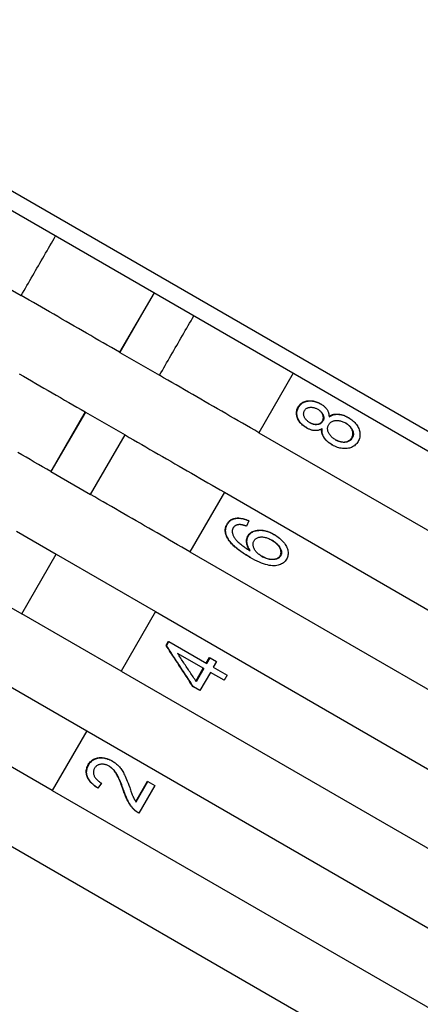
# Model space of a CAD drawing. Header units: millimetres. Extents: x 1145 to 3707, y 526 to 1459.
# Tile 6 of 19: x 1341 to 1359, y 980 to 1023. Entities that reach past the tile are written whole.
import ezdxf

# ---------------------------------------------------------------- set-up
doc = ezdxf.new("R2010")
doc.units = ezdxf.units.MM
doc.layers.add('DETAIL', color=2, linetype='Continuous')

msp = doc.modelspace()

# ---------------------------------------------------------------- linework, layer by layer
at = {"layer": 'DETAIL'}
for p, q in [((1383.083, 991.25), (1316.253, 1029.834)), ((1321.589, 1025.907), (1377.015, 993.907)), ((1320.522, 1023.059), (1341.554, 1010.916)), ((1347.344, 1011.037), (1345.844, 1008.439)), ((1347.35, 1011.034), (1345.85, 1008.436)), ((1345.85, 1008.436), (1345.844, 1008.439)), ((1345.85, 1008.436), (1347.58, 1007.437)), ((1353.408, 1007.536), (1351.908, 1004.938)), ((1354.595, 1006.199), (1354.613, 1006.188)), ((1344.344, 1005.841), (1342.844, 1003.243)), ((1344.35, 1005.837), (1342.85, 1003.239)), ((1344.35, 1005.837), (1344.344, 1005.841)), ((1344.35, 1005.837), (1346.08, 1004.839)), ((1309.156, 1005.372), (1365.448, 972.872)), ((1355.796, 1005.606), (1355.818, 1005.593)), ((1344.58, 1002.241), (1346.08, 1004.839)), ((1351.908, 1004.938), (1375.082, 991.559)), ((1353.982, 1005.154), (1353.999, 1005.143)), ((1355.095, 1004.413), (1355.116, 1004.401)), ((1342.85, 1003.239), (1342.844, 1003.243)), ((1342.85, 1003.239), (1344.58, 1002.241)), ((1350.408, 1002.34), (1348.908, 999.742)), ((1350.408, 1002.34), (1373.582, 988.961)), ((1351.476, 1001.098), (1351.373, 1000.861)), ((1351.459, 1001.108), (1351.476, 1001.098)), ((1341.35, 1000.641), (1343.08, 999.643)), ((1352.566, 1000.508), (1352.586, 1000.496)), ((1348.908, 999.742), (1372.082, 986.363)), ((1341.58, 997.045), (1343.08, 999.643)), ((1343.08, 999.643), (1347.408, 997.144)), ((1351.51, 999.515), (1351.529, 999.504)), ((1339.85, 998.043), (1341.58, 997.045)), ((1347.408, 997.144), (1345.908, 994.546)), ((1347.408, 997.144), (1370.582, 983.765)), ((1345.908, 994.546), (1341.58, 997.045)), ((1347.872, 995.66), (1347.977, 995.843)), ((1347.888, 995.651), (1347.993, 995.833)), ((1347.977, 995.843), (1347.993, 995.833)), ((1347.993, 995.833), (1349.641, 994.882)), ((1347.872, 995.66), (1347.888, 995.651)), ((1349.512, 994.658), (1348.371, 995.317)), ((1349.62, 994.894), (1349.762, 995.14)), ((1349.641, 994.882), (1349.783, 995.127)), ((1349.762, 995.14), (1349.783, 995.127)), ((1349.783, 995.127), (1350.068, 994.963)), ((1345.908, 994.546), (1369.082, 981.166)), ((1349.168, 994.111), (1349.491, 994.67)), ((1349.512, 994.658), (1349.183, 994.088)), ((1350.068, 994.963), (1349.926, 994.717)), ((1349.926, 994.717), (1350.527, 994.371)), ((1340.08, 994.447), (1344.408, 991.948)), ((1349.797, 994.494), (1349.341, 993.704)), ((1350.398, 994.147), (1349.797, 994.494)), ((1349.035, 993.88), (1349.056, 993.868)), ((1349.341, 993.704), (1349.056, 993.868)), ((1342.908, 989.35), (1338.58, 991.848)), ((1344.408, 991.948), (1342.908, 989.35)), ((1344.408, 991.948), (1367.582, 978.568)), ((1345.515, 990.635), (1345.533, 990.624)), ((1344.876, 989.459), (1344.893, 989.449)), ((1345.059, 989.66), (1344.893, 989.449)), ((1346.546, 988.868), (1347.054, 989.749)), ((1346.562, 988.845), (1347.076, 989.736)), ((1347.374, 989.564), (1346.68, 988.362)), ((1347.054, 989.749), (1347.076, 989.736)), ((1347.076, 989.736), (1347.374, 989.564)), ((1342.908, 989.35), (1366.082, 975.97))]:
    msp.add_line(p, q, dxfattribs=at)
at = {"layer": 'DETAIL', "flags": 128}
for points in [[(1341.554, 1010.916), (1341.617, 1011.024), (1341.679, 1011.132), (1341.742, 1011.241), (1341.804, 1011.349), (1341.867, 1011.457), (1341.929, 1011.565), (1341.992, 1011.674), (1342.054, 1011.782), (1342.117, 1011.89), (1342.179, 1011.998), (1342.242, 1012.107), (1342.304, 1012.215), (1342.367, 1012.323), (1342.429, 1012.431), (1342.492, 1012.54), (1342.554, 1012.648), (1342.617, 1012.756), (1342.679, 1012.864), (1342.742, 1012.973), (1342.804, 1013.081), (1342.867, 1013.189), (1342.929, 1013.297), (1342.992, 1013.406), (1343.054, 1013.514)], [(1345.844, 1008.439), (1345.664, 1008.543), (1345.483, 1008.647), (1345.303, 1008.752), (1345.123, 1008.856), (1344.943, 1008.96), (1344.763, 1009.063), (1344.583, 1009.167), (1344.403, 1009.271), (1344.224, 1009.375), (1344.044, 1009.478), (1343.865, 1009.582), (1343.686, 1009.685), (1343.507, 1009.788), (1343.329, 1009.891), (1343.15, 1009.994), (1342.972, 1010.097), (1342.794, 1010.2), (1342.616, 1010.303), (1342.438, 1010.405), (1342.261, 1010.508), (1342.084, 1010.61), (1341.907, 1010.712), (1341.73, 1010.814), (1341.554, 1010.916)], [(1347.58, 1007.437), (1347.642, 1007.545), (1347.705, 1007.653), (1347.767, 1007.762), (1347.83, 1007.87), (1347.892, 1007.978), (1347.955, 1008.086), (1348.017, 1008.195), (1348.08, 1008.303), (1348.142, 1008.411), (1348.205, 1008.519), (1348.267, 1008.628), (1348.33, 1008.736), (1348.392, 1008.844), (1348.455, 1008.952), (1348.517, 1009.061), (1348.58, 1009.169), (1348.642, 1009.277), (1348.705, 1009.385), (1348.767, 1009.494), (1348.83, 1009.602), (1348.892, 1009.71), (1348.955, 1009.818), (1349.017, 1009.927), (1349.08, 1010.035)], [(1341.472, 1007.499), (1341.65, 1007.396), (1341.829, 1007.293), (1342.007, 1007.19), (1342.186, 1007.087), (1342.365, 1006.984), (1342.544, 1006.88), (1342.724, 1006.777), (1342.903, 1006.673), (1343.083, 1006.569), (1343.263, 1006.465), (1343.443, 1006.361), (1343.623, 1006.258), (1343.803, 1006.153), (1343.983, 1006.049), (1344.164, 1005.945), (1344.344, 1005.841)], [(1351.908, 1004.938), (1351.729, 1005.041), (1351.55, 1005.145), (1351.371, 1005.248), (1351.191, 1005.352), (1351.011, 1005.456), (1350.832, 1005.56), (1350.652, 1005.663), (1350.472, 1005.767), (1350.291, 1005.871), (1350.111, 1005.976), (1349.931, 1006.08), (1349.75, 1006.184), (1349.57, 1006.288), (1349.389, 1006.392), (1349.208, 1006.497), (1349.027, 1006.601), (1348.847, 1006.706), (1348.666, 1006.81), (1348.485, 1006.914), (1348.304, 1007.019), (1348.123, 1007.123), (1347.942, 1007.228), (1347.761, 1007.332), (1347.58, 1007.437)], [(1353.626, 1006.054), (1353.65, 1006.092), (1353.676, 1006.128), (1353.703, 1006.16), (1353.733, 1006.19), (1353.765, 1006.217), (1353.799, 1006.241), (1353.834, 1006.263), (1353.872, 1006.281), (1353.911, 1006.297), (1353.953, 1006.309), (1353.996, 1006.319), (1354.041, 1006.326), (1354.087, 1006.33), (1354.133, 1006.332), (1354.18, 1006.33), (1354.226, 1006.326), (1354.272, 1006.32), (1354.318, 1006.31), (1354.364, 1006.299), (1354.411, 1006.284), (1354.457, 1006.267), (1354.503, 1006.247), (1354.549, 1006.224), (1354.595, 1006.199)], [(1353.641, 1006.045), (1353.665, 1006.083), (1353.691, 1006.119), (1353.719, 1006.151), (1353.749, 1006.181), (1353.781, 1006.208), (1353.814, 1006.232), (1353.85, 1006.254), (1353.888, 1006.272), (1353.927, 1006.287), (1353.969, 1006.3), (1354.012, 1006.31), (1354.057, 1006.317), (1354.104, 1006.321), (1354.15, 1006.322), (1354.196, 1006.321), (1354.242, 1006.317), (1354.289, 1006.31), (1354.335, 1006.301), (1354.381, 1006.289), (1354.428, 1006.274), (1354.474, 1006.257), (1354.52, 1006.237), (1354.567, 1006.214), (1354.613, 1006.188)], [(1354.613, 1006.188), (1354.642, 1006.171), (1354.67, 1006.153), (1354.696, 1006.135), (1354.722, 1006.116), (1354.746, 1006.096), (1354.769, 1006.076), (1354.791, 1006.056), (1354.812, 1006.035), (1354.831, 1006.013), (1354.849, 1005.991), (1354.867, 1005.968), (1354.883, 1005.944), (1354.897, 1005.92), (1354.911, 1005.896), (1354.923, 1005.871), (1354.933, 1005.846), (1354.943, 1005.82), (1354.951, 1005.794), (1354.957, 1005.767), (1354.962, 1005.74), (1354.966, 1005.712), (1354.968, 1005.684), (1354.97, 1005.656), (1354.969, 1005.626)], [(1353.982, 1005.154), (1353.937, 1005.181), (1353.894, 1005.209), (1353.854, 1005.239), (1353.816, 1005.271), (1353.78, 1005.303), (1353.747, 1005.337), (1353.716, 1005.372), (1353.688, 1005.408), (1353.661, 1005.445), (1353.638, 1005.484), (1353.616, 1005.524), (1353.597, 1005.566), (1353.581, 1005.608), (1353.568, 1005.649), (1353.559, 1005.691), (1353.552, 1005.732), (1353.55, 1005.773), (1353.55, 1005.814), (1353.555, 1005.854), (1353.562, 1005.895), (1353.573, 1005.935), (1353.587, 1005.975), (1353.605, 1006.014), (1353.626, 1006.054)], [(1353.999, 1005.143), (1353.954, 1005.171), (1353.911, 1005.199), (1353.871, 1005.229), (1353.833, 1005.261), (1353.797, 1005.293), (1353.764, 1005.327), (1353.733, 1005.362), (1353.704, 1005.398), (1353.678, 1005.436), (1353.654, 1005.475), (1353.632, 1005.515), (1353.613, 1005.556), (1353.597, 1005.598), (1353.584, 1005.64), (1353.574, 1005.682), (1353.568, 1005.723), (1353.566, 1005.764), (1353.566, 1005.805), (1353.57, 1005.845), (1353.578, 1005.886), (1353.588, 1005.926), (1353.603, 1005.966), (1353.62, 1006.005), (1353.641, 1006.045)], [(1354.12, 1005.38), (1354.094, 1005.396), (1354.07, 1005.412), (1354.046, 1005.429), (1354.024, 1005.448), (1354.004, 1005.467), (1353.984, 1005.486), (1353.966, 1005.507), (1353.949, 1005.528), (1353.933, 1005.55), (1353.919, 1005.573), (1353.906, 1005.597), (1353.894, 1005.621), (1353.884, 1005.646), (1353.875, 1005.671), (1353.869, 1005.695), (1353.865, 1005.719), (1353.863, 1005.743), (1353.862, 1005.766), (1353.864, 1005.789), (1353.867, 1005.812), (1353.873, 1005.834), (1353.88, 1005.856), (1353.89, 1005.878), (1353.901, 1005.9)], [(1353.901, 1005.9), (1353.914, 1005.92), (1353.928, 1005.939), (1353.944, 1005.956), (1353.96, 1005.972), (1353.978, 1005.986), (1353.998, 1005.999), (1354.018, 1006.01), (1354.04, 1006.02), (1354.063, 1006.028), (1354.088, 1006.034), (1354.114, 1006.039), (1354.141, 1006.043), (1354.169, 1006.044), (1354.197, 1006.045), (1354.224, 1006.043), (1354.252, 1006.041), (1354.28, 1006.036), (1354.309, 1006.03), (1354.337, 1006.022), (1354.365, 1006.013), (1354.393, 1006.002), (1354.422, 1005.99), (1354.45, 1005.975), (1354.479, 1005.96)], [(1354.683, 1005.451), (1354.694, 1005.473), (1354.704, 1005.495), (1354.711, 1005.517), (1354.717, 1005.539), (1354.721, 1005.561), (1354.723, 1005.584), (1354.723, 1005.607), (1354.721, 1005.63), (1354.717, 1005.653), (1354.711, 1005.677), (1354.703, 1005.701), (1354.694, 1005.725), (1354.682, 1005.748), (1354.67, 1005.772), (1354.656, 1005.794), (1354.64, 1005.816), (1354.624, 1005.837), (1354.606, 1005.857), (1354.586, 1005.877), (1354.566, 1005.896), (1354.544, 1005.914), (1354.52, 1005.932), (1354.496, 1005.949), (1354.47, 1005.965)], [(1354.479, 1005.96), (1354.505, 1005.944), (1354.531, 1005.927), (1354.555, 1005.909), (1354.578, 1005.891), (1354.599, 1005.871), (1354.619, 1005.852), (1354.638, 1005.831), (1354.655, 1005.81), (1354.671, 1005.788), (1354.686, 1005.765), (1354.699, 1005.742), (1354.71, 1005.718), (1354.721, 1005.693), (1354.729, 1005.669), (1354.735, 1005.645), (1354.739, 1005.622), (1354.741, 1005.598), (1354.742, 1005.575), (1354.74, 1005.552), (1354.736, 1005.529), (1354.73, 1005.507), (1354.723, 1005.484), (1354.713, 1005.462), (1354.702, 1005.44)], [(1354.969, 1005.626), (1354.998, 1005.646), (1355.028, 1005.664), (1355.058, 1005.679), (1355.089, 1005.693), (1355.121, 1005.706), (1355.153, 1005.716), (1355.186, 1005.724), (1355.22, 1005.731), (1355.254, 1005.736), (1355.289, 1005.739), (1355.325, 1005.74), (1355.362, 1005.739), (1355.399, 1005.736), (1355.436, 1005.732), (1355.473, 1005.726), (1355.511, 1005.718), (1355.548, 1005.709), (1355.586, 1005.698), (1355.624, 1005.685), (1355.663, 1005.67), (1355.701, 1005.653), (1355.74, 1005.635), (1355.779, 1005.615), (1355.818, 1005.593)], [(1354.97, 1005.651), (1354.998, 1005.669), (1355.027, 1005.685), (1355.057, 1005.699), (1355.088, 1005.712), (1355.119, 1005.723), (1355.15, 1005.732), (1355.183, 1005.739), (1355.216, 1005.745), (1355.249, 1005.749), (1355.284, 1005.751), (1355.319, 1005.751), (1355.354, 1005.75), (1355.39, 1005.747), (1355.426, 1005.742), (1355.462, 1005.736), (1355.499, 1005.728), (1355.535, 1005.719), (1355.572, 1005.707), (1355.609, 1005.695), (1355.646, 1005.68), (1355.683, 1005.664), (1355.721, 1005.646), (1355.758, 1005.627), (1355.796, 1005.606)], [(1354.112, 1005.385), (1354.142, 1005.369), (1354.171, 1005.355), (1354.2, 1005.342), (1354.228, 1005.331), (1354.257, 1005.322), (1354.285, 1005.314), (1354.313, 1005.308), (1354.341, 1005.304), (1354.368, 1005.301), (1354.395, 1005.3), (1354.422, 1005.301), (1354.449, 1005.303), (1354.475, 1005.306), (1354.499, 1005.312), (1354.523, 1005.319), (1354.545, 1005.327), (1354.566, 1005.337), (1354.586, 1005.349), (1354.605, 1005.362), (1354.623, 1005.377), (1354.64, 1005.393), (1354.655, 1005.411), (1354.669, 1005.43), (1354.683, 1005.451)], [(1354.702, 1005.44), (1354.688, 1005.419), (1354.674, 1005.399), (1354.658, 1005.381), (1354.641, 1005.365), (1354.623, 1005.35), (1354.604, 1005.337), (1354.583, 1005.325), (1354.562, 1005.315), (1354.539, 1005.307), (1354.515, 1005.3), (1354.49, 1005.295), (1354.463, 1005.292), (1354.436, 1005.29), (1354.409, 1005.29), (1354.381, 1005.291), (1354.353, 1005.294), (1354.325, 1005.299), (1354.296, 1005.306), (1354.268, 1005.314), (1354.239, 1005.324), (1354.21, 1005.335), (1354.18, 1005.348), (1354.15, 1005.363), (1354.12, 1005.38)], [(1355.251, 1004.629), (1355.216, 1004.651), (1355.182, 1004.673), (1355.15, 1004.696), (1355.121, 1004.72), (1355.093, 1004.745), (1355.066, 1004.77), (1355.042, 1004.797), (1355.019, 1004.824), (1354.999, 1004.852), (1354.98, 1004.881), (1354.963, 1004.911), (1354.948, 1004.942), (1354.935, 1004.973), (1354.924, 1005.003), (1354.916, 1005.033), (1354.91, 1005.063), (1354.907, 1005.092), (1354.907, 1005.121), (1354.908, 1005.15), (1354.912, 1005.178), (1354.919, 1005.206), (1354.928, 1005.233), (1354.94, 1005.26), (1354.954, 1005.287)], [(1354.954, 1005.287), (1354.97, 1005.313), (1354.988, 1005.336), (1355.007, 1005.358), (1355.028, 1005.378), (1355.051, 1005.396), (1355.075, 1005.413), (1355.101, 1005.427), (1355.129, 1005.439), (1355.158, 1005.45), (1355.189, 1005.458), (1355.221, 1005.465), (1355.255, 1005.469), (1355.29, 1005.472), (1355.325, 1005.472), (1355.36, 1005.471), (1355.396, 1005.467), (1355.432, 1005.461), (1355.468, 1005.453), (1355.504, 1005.443), (1355.541, 1005.431), (1355.577, 1005.417), (1355.614, 1005.4), (1355.651, 1005.382), (1355.689, 1005.361)], [(1355.958, 1004.715), (1355.973, 1004.742), (1355.984, 1004.769), (1355.994, 1004.796), (1356.001, 1004.824), (1356.006, 1004.852), (1356.008, 1004.881), (1356.008, 1004.909), (1356.005, 1004.938), (1356, 1004.968), (1355.993, 1004.997), (1355.983, 1005.027), (1355.971, 1005.058), (1355.957, 1005.088), (1355.941, 1005.117), (1355.923, 1005.146), (1355.903, 1005.174), (1355.881, 1005.201), (1355.858, 1005.227), (1355.832, 1005.252), (1355.805, 1005.277), (1355.776, 1005.301), (1355.745, 1005.324), (1355.713, 1005.346), (1355.678, 1005.368)], [(1355.689, 1005.361), (1355.725, 1005.34), (1355.758, 1005.318), (1355.79, 1005.294), (1355.82, 1005.27), (1355.848, 1005.246), (1355.874, 1005.22), (1355.899, 1005.194), (1355.921, 1005.166), (1355.941, 1005.138), (1355.96, 1005.109), (1355.977, 1005.08), (1355.992, 1005.049), (1356.004, 1005.019), (1356.015, 1004.988), (1356.022, 1004.958), (1356.028, 1004.928), (1356.03, 1004.899), (1356.031, 1004.87), (1356.029, 1004.841), (1356.024, 1004.812), (1356.017, 1004.784), (1356.008, 1004.756), (1355.996, 1004.729), (1355.981, 1004.701)], [(1355.818, 1005.593), (1355.87, 1005.561), (1355.92, 1005.528), (1355.967, 1005.493), (1356.011, 1005.457), (1356.052, 1005.419), (1356.091, 1005.38), (1356.127, 1005.34), (1356.16, 1005.298), (1356.19, 1005.254), (1356.218, 1005.209), (1356.243, 1005.163), (1356.265, 1005.115), (1356.283, 1005.066), (1356.298, 1005.018), (1356.309, 1004.97), (1356.316, 1004.923), (1356.319, 1004.876), (1356.319, 1004.829), (1356.314, 1004.783), (1356.306, 1004.737), (1356.294, 1004.691), (1356.277, 1004.645), (1356.258, 1004.6), (1356.234, 1004.556)], [(1346.08, 1004.839), (1346.261, 1004.734), (1346.442, 1004.63), (1346.623, 1004.525), (1346.804, 1004.421), (1346.985, 1004.316), (1347.166, 1004.212), (1347.347, 1004.108), (1347.527, 1004.003), (1347.708, 1003.899), (1347.889, 1003.794), (1348.07, 1003.69), (1348.25, 1003.586), (1348.431, 1003.482), (1348.611, 1003.377), (1348.791, 1003.273), (1348.972, 1003.169), (1349.152, 1003.065), (1349.332, 1002.961), (1349.511, 1002.858), (1349.691, 1002.754), (1349.871, 1002.65), (1350.05, 1002.547), (1350.229, 1002.443), (1350.408, 1002.34)], [(1354.675, 1005.117), (1354.65, 1005.102), (1354.624, 1005.088), (1354.598, 1005.075), (1354.572, 1005.064), (1354.546, 1005.055), (1354.519, 1005.047), (1354.492, 1005.04), (1354.465, 1005.035), (1354.437, 1005.031), (1354.409, 1005.029), (1354.381, 1005.028), (1354.353, 1005.029), (1354.324, 1005.031), (1354.296, 1005.035), (1354.267, 1005.039), (1354.238, 1005.046), (1354.209, 1005.053), (1354.179, 1005.062), (1354.15, 1005.072), (1354.12, 1005.084), (1354.09, 1005.097), (1354.06, 1005.111), (1354.03, 1005.126), (1353.999, 1005.143)], [(1355.095, 1004.413), (1355.056, 1004.436), (1355.019, 1004.46), (1354.984, 1004.484), (1354.95, 1004.509), (1354.918, 1004.535), (1354.888, 1004.561), (1354.859, 1004.588), (1354.832, 1004.615), (1354.807, 1004.643), (1354.784, 1004.671), (1354.762, 1004.7), (1354.742, 1004.73), (1354.724, 1004.76), (1354.707, 1004.79), (1354.693, 1004.82), (1354.681, 1004.851), (1354.67, 1004.882), (1354.662, 1004.913), (1354.655, 1004.944), (1354.651, 1004.976), (1354.648, 1005.007), (1354.647, 1005.039), (1354.649, 1005.071), (1354.652, 1005.103)], [(1355.116, 1004.401), (1355.076, 1004.425), (1355.038, 1004.449), (1355.001, 1004.475), (1354.967, 1004.501), (1354.934, 1004.527), (1354.903, 1004.554), (1354.873, 1004.582), (1354.846, 1004.61), (1354.82, 1004.639), (1354.797, 1004.669), (1354.775, 1004.699), (1354.755, 1004.73), (1354.736, 1004.761), (1354.72, 1004.792), (1354.706, 1004.824), (1354.695, 1004.856), (1354.685, 1004.888), (1354.677, 1004.92), (1354.672, 1004.952), (1354.668, 1004.985), (1354.667, 1005.018), (1354.668, 1005.051), (1354.67, 1005.084), (1354.675, 1005.117)], [(1356.234, 1004.556), (1356.207, 1004.512), (1356.177, 1004.472), (1356.146, 1004.435), (1356.112, 1004.402), (1356.076, 1004.371), (1356.038, 1004.344), (1355.998, 1004.32), (1355.955, 1004.299), (1355.911, 1004.282), (1355.864, 1004.267), (1355.814, 1004.256), (1355.763, 1004.248), (1355.71, 1004.243), (1355.657, 1004.242), (1355.604, 1004.243), (1355.551, 1004.248), (1355.497, 1004.256), (1355.443, 1004.267), (1355.39, 1004.281), (1355.335, 1004.299), (1355.281, 1004.32), (1355.226, 1004.343), (1355.171, 1004.371), (1355.116, 1004.401)], [(1355.24, 1004.636), (1355.273, 1004.618), (1355.307, 1004.602), (1355.341, 1004.588), (1355.375, 1004.574), (1355.41, 1004.563), (1355.446, 1004.553), (1355.482, 1004.544), (1355.519, 1004.537), (1355.555, 1004.532), (1355.59, 1004.53), (1355.625, 1004.53), (1355.658, 1004.532), (1355.691, 1004.536), (1355.723, 1004.543), (1355.753, 1004.553), (1355.783, 1004.564), (1355.812, 1004.578), (1355.838, 1004.593), (1355.863, 1004.609), (1355.886, 1004.627), (1355.907, 1004.647), (1355.926, 1004.668), (1355.943, 1004.691), (1355.958, 1004.715)], [(1355.981, 1004.701), (1355.966, 1004.677), (1355.948, 1004.654), (1355.929, 1004.633), (1355.908, 1004.613), (1355.884, 1004.595), (1355.859, 1004.578), (1355.832, 1004.563), (1355.803, 1004.55), (1355.772, 1004.538), (1355.741, 1004.529), (1355.709, 1004.522), (1355.676, 1004.518), (1355.641, 1004.516), (1355.606, 1004.517), (1355.57, 1004.52), (1355.533, 1004.526), (1355.496, 1004.533), (1355.46, 1004.542), (1355.423, 1004.553), (1355.388, 1004.565), (1355.353, 1004.579), (1355.318, 1004.594), (1355.284, 1004.611), (1355.251, 1004.629)], [(1342.844, 1003.243), (1342.664, 1003.347), (1342.483, 1003.451), (1342.303, 1003.555), (1342.123, 1003.659), (1341.943, 1003.763), (1341.763, 1003.867), (1341.583, 1003.971), (1341.403, 1004.075)], [(1348.908, 999.742), (1348.729, 999.845), (1348.55, 999.949), (1348.371, 1000.052), (1348.191, 1000.156), (1348.011, 1000.26), (1347.832, 1000.363), (1347.652, 1000.467), (1347.472, 1000.571), (1347.291, 1000.675), (1347.111, 1000.779), (1346.931, 1000.884), (1346.75, 1000.988), (1346.57, 1001.092), (1346.389, 1001.196), (1346.208, 1001.301), (1346.027, 1001.405), (1345.847, 1001.509), (1345.666, 1001.614), (1345.485, 1001.718), (1345.304, 1001.823), (1345.123, 1001.927), (1344.942, 1002.032), (1344.761, 1002.136), (1344.58, 1002.241)], [(1350.524, 1000.958), (1350.546, 1000.992), (1350.569, 1001.024), (1350.594, 1001.054), (1350.621, 1001.081), (1350.649, 1001.106), (1350.679, 1001.128), (1350.711, 1001.148), (1350.745, 1001.166), (1350.78, 1001.181), (1350.817, 1001.193), (1350.856, 1001.204), (1350.897, 1001.212), (1350.939, 1001.217), (1350.981, 1001.22), (1351.025, 1001.22), (1351.07, 1001.218), (1351.115, 1001.213), (1351.162, 1001.205), (1351.209, 1001.195), (1351.257, 1001.183), (1351.306, 1001.168), (1351.356, 1001.15), (1351.407, 1001.13), (1351.459, 1001.108)], [(1350.54, 1000.949), (1350.561, 1000.984), (1350.584, 1001.016), (1350.609, 1001.045), (1350.636, 1001.072), (1350.664, 1001.097), (1350.695, 1001.119), (1350.726, 1001.139), (1350.76, 1001.157), (1350.796, 1001.172), (1350.833, 1001.184), (1350.872, 1001.195), (1350.912, 1001.202), (1350.955, 1001.208), (1350.997, 1001.211), (1351.041, 1001.211), (1351.086, 1001.208), (1351.132, 1001.203), (1351.178, 1001.196), (1351.226, 1001.186), (1351.274, 1001.173), (1351.323, 1001.158), (1351.373, 1001.141), (1351.424, 1001.12), (1351.476, 1001.098)], [(1350.551, 1000.33), (1350.536, 1000.358), (1350.521, 1000.386), (1350.508, 1000.414), (1350.497, 1000.441), (1350.486, 1000.469), (1350.477, 1000.496), (1350.469, 1000.523), (1350.462, 1000.55), (1350.457, 1000.577), (1350.452, 1000.604), (1350.449, 1000.63), (1350.448, 1000.656), (1350.447, 1000.682), (1350.448, 1000.708), (1350.45, 1000.734), (1350.453, 1000.76), (1350.458, 1000.785), (1350.463, 1000.81), (1350.47, 1000.835), (1350.479, 1000.86), (1350.488, 1000.885), (1350.499, 1000.909), (1350.511, 1000.934), (1350.524, 1000.958)], [(1350.567, 1000.321), (1350.552, 1000.349), (1350.537, 1000.377), (1350.524, 1000.405), (1350.513, 1000.432), (1350.502, 1000.46), (1350.493, 1000.487), (1350.485, 1000.514), (1350.478, 1000.541), (1350.472, 1000.568), (1350.468, 1000.595), (1350.465, 1000.621), (1350.463, 1000.647), (1350.463, 1000.674), (1350.463, 1000.699), (1350.465, 1000.725), (1350.468, 1000.751), (1350.473, 1000.776), (1350.479, 1000.801), (1350.486, 1000.826), (1350.494, 1000.851), (1350.503, 1000.876), (1350.514, 1000.901), (1350.526, 1000.925), (1350.54, 1000.949)], [(1350.789, 1000.786), (1350.784, 1000.777), (1350.78, 1000.768), (1350.776, 1000.759), (1350.772, 1000.75), (1350.768, 1000.741), (1350.765, 1000.731), (1350.762, 1000.722), (1350.759, 1000.712), (1350.757, 1000.703), (1350.755, 1000.693), (1350.753, 1000.683), (1350.752, 1000.673), (1350.751, 1000.663), (1350.751, 1000.653), (1350.75, 1000.643), (1350.751, 1000.633), (1350.751, 1000.622), (1350.752, 1000.612), (1350.753, 1000.602), (1350.754, 1000.591), (1350.756, 1000.58), (1350.758, 1000.57), (1350.761, 1000.559), (1350.764, 1000.548)], [(1350.764, 1000.548), (1350.772, 1000.52), (1350.783, 1000.492), (1350.795, 1000.463), (1350.809, 1000.435), (1350.824, 1000.406), (1350.842, 1000.377), (1350.861, 1000.348), (1350.882, 1000.319), (1350.905, 1000.289), (1350.929, 1000.259), (1350.955, 1000.229), (1350.983, 1000.199), (1351.014, 1000.169), (1351.047, 1000.138), (1351.083, 1000.106), (1351.122, 1000.074), (1351.164, 1000.041), (1351.208, 1000.007), (1351.256, 999.973), (1351.306, 999.939), (1351.36, 999.904), (1351.416, 999.868), (1351.475, 999.832), (1351.537, 999.795)], [(1351.053, 1000.932), (1351.038, 1000.931), (1351.023, 1000.929), (1351.008, 1000.927), (1350.994, 1000.925), (1350.98, 1000.922), (1350.967, 1000.918), (1350.953, 1000.914), (1350.941, 1000.91), (1350.928, 1000.906), (1350.916, 1000.901), (1350.905, 1000.895), (1350.894, 1000.889), (1350.883, 1000.883), (1350.872, 1000.876), (1350.862, 1000.869), (1350.853, 1000.862), (1350.844, 1000.854), (1350.835, 1000.845), (1350.826, 1000.836), (1350.818, 1000.827), (1350.81, 1000.818), (1350.803, 1000.808), (1350.796, 1000.797), (1350.789, 1000.786)], [(1351.373, 1000.861), (1351.357, 1000.867), (1351.34, 1000.873), (1351.324, 1000.879), (1351.308, 1000.885), (1351.293, 1000.89), (1351.277, 1000.895), (1351.263, 1000.899), (1351.248, 1000.903), (1351.234, 1000.907), (1351.219, 1000.911), (1351.206, 1000.914), (1351.192, 1000.918), (1351.179, 1000.92), (1351.166, 1000.923), (1351.154, 1000.925), (1351.141, 1000.927), (1351.129, 1000.929), (1351.117, 1000.93), (1351.106, 1000.931), (1351.095, 1000.932), (1351.084, 1000.933), (1351.073, 1000.933), (1351.063, 1000.933), (1351.053, 1000.932)], [(1351.434, 1000.443), (1351.457, 1000.479), (1351.483, 1000.512), (1351.511, 1000.542), (1351.542, 1000.57), (1351.575, 1000.595), (1351.611, 1000.617), (1351.65, 1000.636), (1351.692, 1000.653), (1351.736, 1000.667), (1351.782, 1000.678), (1351.832, 1000.686), (1351.884, 1000.692), (1351.937, 1000.694), (1351.992, 1000.694), (1352.046, 1000.69), (1352.102, 1000.683), (1352.158, 1000.672), (1352.214, 1000.658), (1352.271, 1000.642), (1352.329, 1000.621), (1352.387, 1000.598), (1352.446, 1000.571), (1352.506, 1000.541), (1352.566, 1000.508)], [(1351.452, 1000.433), (1351.475, 1000.469), (1351.501, 1000.502), (1351.529, 1000.532), (1351.56, 1000.56), (1351.593, 1000.584), (1351.63, 1000.607), (1351.668, 1000.626), (1351.71, 1000.642), (1351.754, 1000.656), (1351.801, 1000.667), (1351.85, 1000.675), (1351.903, 1000.681), (1351.956, 1000.684), (1352.011, 1000.683), (1352.066, 1000.679), (1352.121, 1000.671), (1352.177, 1000.661), (1352.234, 1000.647), (1352.291, 1000.63), (1352.349, 1000.61), (1352.408, 1000.586), (1352.467, 1000.559), (1352.526, 1000.529), (1352.586, 1000.496)], [(1351.51, 999.515), (1351.449, 999.55), (1351.391, 999.586), (1351.334, 999.621), (1351.279, 999.655), (1351.226, 999.69), (1351.175, 999.725), (1351.125, 999.76), (1351.077, 999.794), (1351.031, 999.828), (1350.986, 999.863), (1350.944, 999.897), (1350.903, 999.931), (1350.864, 999.965), (1350.826, 999.998), (1350.791, 1000.032), (1350.757, 1000.066), (1350.725, 1000.099), (1350.695, 1000.132), (1350.667, 1000.166), (1350.64, 1000.199), (1350.615, 1000.232), (1350.592, 1000.265), (1350.571, 1000.297), (1350.551, 1000.33)], [(1351.529, 999.504), (1351.469, 999.539), (1351.41, 999.574), (1351.353, 999.61), (1351.298, 999.645), (1351.245, 999.679), (1351.193, 999.714), (1351.143, 999.749), (1351.095, 999.784), (1351.049, 999.818), (1351.004, 999.852), (1350.961, 999.887), (1350.92, 999.921), (1350.881, 999.955), (1350.844, 999.989), (1350.808, 1000.022), (1350.774, 1000.056), (1350.742, 1000.089), (1350.712, 1000.123), (1350.683, 1000.156), (1350.656, 1000.189), (1350.631, 1000.222), (1350.608, 1000.255), (1350.587, 1000.288), (1350.567, 1000.321)], [(1351.518, 999.806), (1351.498, 999.836), (1351.479, 999.866), (1351.462, 999.896), (1351.447, 999.925), (1351.433, 999.954), (1351.42, 999.983), (1351.409, 1000.012), (1351.4, 1000.04), (1351.392, 1000.068), (1351.385, 1000.096), (1351.38, 1000.124), (1351.377, 1000.152), (1351.375, 1000.179), (1351.374, 1000.205), (1351.375, 1000.232), (1351.376, 1000.257), (1351.379, 1000.282), (1351.383, 1000.307), (1351.389, 1000.331), (1351.396, 1000.354), (1351.403, 1000.377), (1351.413, 1000.4), (1351.423, 1000.422), (1351.434, 1000.443)], [(1351.537, 999.795), (1351.517, 999.825), (1351.498, 999.855), (1351.481, 999.884), (1351.465, 999.914), (1351.451, 999.943), (1351.439, 999.972), (1351.428, 1000.001), (1351.418, 1000.029), (1351.41, 1000.057), (1351.404, 1000.085), (1351.399, 1000.113), (1351.395, 1000.141), (1351.393, 1000.168), (1351.393, 1000.195), (1351.393, 1000.221), (1351.395, 1000.247), (1351.397, 1000.272), (1351.402, 1000.296), (1351.407, 1000.32), (1351.414, 1000.344), (1351.421, 1000.367), (1351.431, 1000.389), (1351.441, 1000.411), (1351.452, 1000.433)], [(1352.043, 999.55), (1352.003, 999.574), (1351.965, 999.599), (1351.93, 999.624), (1351.897, 999.65), (1351.865, 999.677), (1351.836, 999.705), (1351.809, 999.733), (1351.784, 999.762), (1351.762, 999.792), (1351.741, 999.822), (1351.723, 999.853), (1351.706, 999.885), (1351.692, 999.917), (1351.681, 999.948), (1351.672, 999.979), (1351.665, 1000.009), (1351.661, 1000.038), (1351.66, 1000.067), (1351.661, 1000.096), (1351.664, 1000.124), (1351.67, 1000.151), (1351.679, 1000.178), (1351.689, 1000.204), (1351.703, 1000.23)], [(1351.703, 1000.23), (1351.718, 1000.254), (1351.736, 1000.277), (1351.755, 1000.297), (1351.775, 1000.316), (1351.797, 1000.333), (1351.821, 1000.347), (1351.847, 1000.36), (1351.874, 1000.371), (1351.903, 1000.38), (1351.934, 1000.387), (1351.967, 1000.392), (1352.001, 1000.395), (1352.036, 1000.396), (1352.072, 1000.394), (1352.109, 1000.391), (1352.146, 1000.385), (1352.185, 1000.376), (1352.224, 1000.366), (1352.263, 1000.353), (1352.304, 1000.338), (1352.345, 1000.321), (1352.387, 1000.301), (1352.43, 1000.279), (1352.473, 1000.255)], [(1352.84, 999.584), (1352.852, 999.608), (1352.862, 999.632), (1352.87, 999.658), (1352.874, 999.684), (1352.877, 999.71), (1352.877, 999.737), (1352.874, 999.765), (1352.869, 999.794), (1352.862, 999.823), (1352.852, 999.853), (1352.84, 999.884), (1352.825, 999.915), (1352.807, 999.947), (1352.788, 999.978), (1352.766, 1000.008), (1352.741, 1000.038), (1352.715, 1000.068), (1352.686, 1000.097), (1352.654, 1000.125), (1352.621, 1000.154), (1352.585, 1000.181), (1352.546, 1000.208), (1352.506, 1000.235), (1352.463, 1000.261)], [(1352.473, 1000.255), (1352.517, 1000.229), (1352.559, 1000.202), (1352.598, 1000.175), (1352.635, 1000.147), (1352.67, 1000.118), (1352.702, 1000.09), (1352.732, 1000.06), (1352.759, 1000.03), (1352.784, 1000), (1352.807, 999.969), (1352.827, 999.938), (1352.845, 999.906), (1352.86, 999.874), (1352.873, 999.843), (1352.883, 999.813), (1352.891, 999.783), (1352.897, 999.754), (1352.899, 999.726), (1352.899, 999.698), (1352.897, 999.672), (1352.892, 999.645), (1352.885, 999.62), (1352.875, 999.595), (1352.863, 999.571)], [(1352.586, 1000.496), (1352.644, 1000.461), (1352.7, 1000.424), (1352.753, 1000.386), (1352.804, 1000.345), (1352.853, 1000.304), (1352.899, 1000.26), (1352.943, 1000.215), (1352.984, 1000.167), (1353.022, 1000.119), (1353.057, 1000.072), (1353.087, 1000.024), (1353.113, 999.976), (1353.135, 999.928), (1353.154, 999.88), (1353.168, 999.832), (1353.179, 999.785), (1353.185, 999.737), (1353.188, 999.691), (1353.186, 999.645), (1353.18, 999.6), (1353.171, 999.556), (1353.157, 999.513), (1353.139, 999.471), (1353.118, 999.429)], [(1353.118, 999.429), (1353.089, 999.384), (1353.058, 999.343), (1353.023, 999.306), (1352.985, 999.272), (1352.944, 999.243), (1352.9, 999.216), (1352.853, 999.194), (1352.803, 999.175), (1352.75, 999.16), (1352.693, 999.149), (1352.634, 999.141), (1352.571, 999.137), (1352.505, 999.138), (1352.435, 999.144), (1352.362, 999.155), (1352.284, 999.172), (1352.203, 999.195), (1352.118, 999.223), (1352.029, 999.256), (1351.937, 999.294), (1351.841, 999.339), (1351.741, 999.388), (1351.637, 999.443), (1351.529, 999.504)], [(1352.032, 999.557), (1352.072, 999.535), (1352.112, 999.515), (1352.153, 999.497), (1352.194, 999.481), (1352.236, 999.467), (1352.278, 999.454), (1352.32, 999.443), (1352.363, 999.433), (1352.405, 999.426), (1352.445, 999.421), (1352.485, 999.419), (1352.522, 999.419), (1352.559, 999.422), (1352.594, 999.427), (1352.627, 999.434), (1352.659, 999.444), (1352.689, 999.456), (1352.717, 999.469), (1352.743, 999.484), (1352.767, 999.501), (1352.789, 999.519), (1352.808, 999.539), (1352.825, 999.561), (1352.84, 999.584)], [(1352.863, 999.571), (1352.847, 999.548), (1352.83, 999.526), (1352.81, 999.506), (1352.789, 999.487), (1352.765, 999.47), (1352.738, 999.455), (1352.71, 999.442), (1352.679, 999.43), (1352.646, 999.42), (1352.612, 999.413), (1352.577, 999.408), (1352.54, 999.406), (1352.501, 999.406), (1352.461, 999.409), (1352.42, 999.414), (1352.377, 999.422), (1352.334, 999.432), (1352.291, 999.444), (1352.248, 999.457), (1352.206, 999.472), (1352.165, 999.489), (1352.124, 999.508), (1352.083, 999.528), (1352.043, 999.55)], [(1349.035, 993.88), (1348.987, 993.954), (1348.939, 994.028), (1348.891, 994.102), (1348.842, 994.176), (1348.794, 994.25), (1348.746, 994.324), (1348.698, 994.398), (1348.65, 994.472), (1348.601, 994.546), (1348.553, 994.62), (1348.505, 994.694), (1348.456, 994.769), (1348.408, 994.843), (1348.359, 994.917), (1348.311, 994.991), (1348.262, 995.066), (1348.213, 995.14), (1348.165, 995.214), (1348.116, 995.288), (1348.067, 995.363), (1348.019, 995.437), (1347.97, 995.512), (1347.921, 995.586), (1347.872, 995.66)], [(1349.056, 993.868), (1349.008, 993.942), (1348.96, 994.016), (1348.911, 994.09), (1348.863, 994.164), (1348.815, 994.238), (1348.766, 994.312), (1348.718, 994.387), (1348.669, 994.461), (1348.621, 994.535), (1348.572, 994.609), (1348.524, 994.683), (1348.475, 994.758), (1348.426, 994.832), (1348.377, 994.906), (1348.329, 994.981), (1348.28, 995.055), (1348.231, 995.13), (1348.182, 995.204), (1348.133, 995.278), (1348.084, 995.353), (1348.035, 995.427), (1347.986, 995.502), (1347.937, 995.576), (1347.888, 995.651)], [(1349.183, 994.088), (1349.149, 994.139), (1349.116, 994.19), (1349.082, 994.241), (1349.048, 994.292), (1349.015, 994.343), (1348.981, 994.394), (1348.947, 994.446), (1348.913, 994.497), (1348.88, 994.548), (1348.846, 994.599), (1348.812, 994.65), (1348.778, 994.702), (1348.744, 994.753), (1348.71, 994.804), (1348.677, 994.855), (1348.643, 994.907), (1348.609, 994.958), (1348.575, 995.009), (1348.541, 995.06), (1348.507, 995.112), (1348.473, 995.163), (1348.439, 995.214), (1348.405, 995.266), (1348.371, 995.317)], [(1350.527, 994.371), (1350.521, 994.361), (1350.516, 994.352), (1350.511, 994.343), (1350.505, 994.333), (1350.5, 994.324), (1350.494, 994.315), (1350.489, 994.305), (1350.484, 994.296), (1350.478, 994.287), (1350.473, 994.277), (1350.468, 994.268), (1350.462, 994.259), (1350.457, 994.249), (1350.451, 994.24), (1350.446, 994.231), (1350.441, 994.221), (1350.435, 994.212), (1350.43, 994.203), (1350.424, 994.193), (1350.419, 994.184), (1350.414, 994.175), (1350.408, 994.165), (1350.403, 994.156), (1350.398, 994.147)], [(1344.479, 990.475), (1344.506, 990.517), (1344.534, 990.556), (1344.564, 990.592), (1344.596, 990.625), (1344.63, 990.655), (1344.666, 990.681), (1344.704, 990.704), (1344.744, 990.724), (1344.786, 990.741), (1344.83, 990.755), (1344.875, 990.766), (1344.923, 990.773), (1344.972, 990.778), (1345.021, 990.779), (1345.069, 990.778), (1345.118, 990.773), (1345.168, 990.766), (1345.217, 990.756), (1345.266, 990.743), (1345.316, 990.727), (1345.366, 990.708), (1345.415, 990.687), (1345.465, 990.662), (1345.515, 990.635)], [(1344.495, 990.466), (1344.521, 990.508), (1344.549, 990.547), (1344.579, 990.583), (1344.612, 990.616), (1344.646, 990.646), (1344.682, 990.672), (1344.72, 990.695), (1344.76, 990.716), (1344.802, 990.732), (1344.845, 990.746), (1344.891, 990.757), (1344.939, 990.764), (1344.988, 990.768), (1345.037, 990.77), (1345.086, 990.768), (1345.135, 990.764), (1345.184, 990.757), (1345.234, 990.746), (1345.283, 990.733), (1345.333, 990.717), (1345.383, 990.698), (1345.433, 990.677), (1345.483, 990.652), (1345.533, 990.624)], [(1344.876, 989.459), (1344.82, 989.498), (1344.767, 989.537), (1344.718, 989.577), (1344.673, 989.617), (1344.63, 989.657), (1344.592, 989.698), (1344.556, 989.74), (1344.524, 989.781), (1344.495, 989.824), (1344.47, 989.866), (1344.448, 989.909), (1344.43, 989.953), (1344.415, 989.997), (1344.404, 990.04), (1344.395, 990.084), (1344.391, 990.128), (1344.39, 990.171), (1344.392, 990.215), (1344.398, 990.258), (1344.407, 990.302), (1344.42, 990.345), (1344.436, 990.388), (1344.456, 990.432), (1344.479, 990.475)], [(1344.893, 989.449), (1344.837, 989.488), (1344.785, 989.527), (1344.735, 989.567), (1344.69, 989.607), (1344.647, 989.648), (1344.608, 989.689), (1344.573, 989.73), (1344.54, 989.772), (1344.512, 989.814), (1344.486, 989.857), (1344.464, 989.9), (1344.446, 989.944), (1344.431, 989.988), (1344.419, 990.031), (1344.411, 990.075), (1344.406, 990.119), (1344.405, 990.162), (1344.408, 990.206), (1344.413, 990.249), (1344.423, 990.293), (1344.435, 990.336), (1344.452, 990.379), (1344.471, 990.423), (1344.495, 990.466)], [(1344.752, 990.312), (1344.738, 990.285), (1344.726, 990.258), (1344.716, 990.23), (1344.709, 990.202), (1344.704, 990.175), (1344.702, 990.147), (1344.702, 990.118), (1344.705, 990.09), (1344.71, 990.061), (1344.717, 990.033), (1344.727, 990.004), (1344.74, 989.975), (1344.754, 989.946), (1344.771, 989.917), (1344.79, 989.89), (1344.811, 989.862), (1344.834, 989.835), (1344.86, 989.809), (1344.888, 989.783), (1344.918, 989.757), (1344.95, 989.732), (1344.984, 989.707), (1345.02, 989.683), (1345.059, 989.66)], [(1345.392, 990.399), (1345.361, 990.416), (1345.33, 990.432), (1345.299, 990.445), (1345.268, 990.457), (1345.237, 990.467), (1345.207, 990.475), (1345.176, 990.481), (1345.145, 990.486), (1345.115, 990.488), (1345.084, 990.489), (1345.053, 990.488), (1345.023, 990.486), (1344.993, 990.481), (1344.965, 990.475), (1344.938, 990.467), (1344.912, 990.457), (1344.887, 990.445), (1344.864, 990.432), (1344.842, 990.416), (1344.821, 990.399), (1344.802, 990.38), (1344.784, 990.359), (1344.768, 990.337), (1344.752, 990.312)], [(1345.996, 989.378), (1345.968, 989.457), (1345.941, 989.532), (1345.915, 989.603), (1345.889, 989.671), (1345.863, 989.735), (1345.838, 989.796), (1345.813, 989.853), (1345.788, 989.906), (1345.764, 989.955), (1345.741, 990.001), (1345.717, 990.043), (1345.694, 990.082), (1345.671, 990.117), (1345.648, 990.151), (1345.624, 990.184), (1345.599, 990.215), (1345.574, 990.244), (1345.549, 990.271), (1345.523, 990.298), (1345.496, 990.322), (1345.469, 990.345), (1345.441, 990.366), (1345.412, 990.386), (1345.383, 990.404)], [(1346.016, 989.366), (1345.988, 989.446), (1345.961, 989.522), (1345.934, 989.594), (1345.907, 989.663), (1345.881, 989.728), (1345.855, 989.789), (1345.83, 989.846), (1345.805, 989.899), (1345.781, 989.949), (1345.757, 989.995), (1345.733, 990.038), (1345.71, 990.076), (1345.686, 990.112), (1345.663, 990.146), (1345.638, 990.179), (1345.613, 990.21), (1345.587, 990.239), (1345.561, 990.267), (1345.535, 990.293), (1345.507, 990.317), (1345.479, 990.34), (1345.451, 990.362), (1345.422, 990.381), (1345.392, 990.399)], [(1345.533, 990.624), (1345.571, 990.602), (1345.608, 990.577), (1345.644, 990.552), (1345.679, 990.525), (1345.713, 990.497), (1345.745, 990.468), (1345.777, 990.438), (1345.808, 990.406), (1345.838, 990.372), (1345.868, 990.337), (1345.897, 990.299), (1345.925, 990.259), (1345.953, 990.217), (1345.98, 990.173), (1346.007, 990.127), (1346.033, 990.078), (1346.059, 990.026), (1346.087, 989.967), (1346.116, 989.901), (1346.146, 989.829), (1346.178, 989.751), (1346.211, 989.666), (1346.245, 989.575), (1346.281, 989.477)], [(1346.281, 989.477), (1346.3, 989.423), (1346.318, 989.371), (1346.335, 989.323), (1346.351, 989.278), (1346.366, 989.237), (1346.381, 989.198), (1346.394, 989.163), (1346.407, 989.131), (1346.419, 989.103), (1346.429, 989.077), (1346.439, 989.055), (1346.448, 989.036), (1346.457, 989.019), (1346.466, 989.001), (1346.474, 988.985), (1346.484, 988.968), (1346.493, 988.952), (1346.502, 988.936), (1346.512, 988.92), (1346.521, 988.904), (1346.531, 988.889), (1346.541, 988.874), (1346.552, 988.859), (1346.562, 988.845)], [(1346.457, 988.525), (1346.434, 988.549), (1346.41, 988.574), (1346.388, 988.6), (1346.366, 988.627), (1346.344, 988.654), (1346.323, 988.682), (1346.303, 988.711), (1346.283, 988.74), (1346.263, 988.77), (1346.244, 988.801), (1346.226, 988.833), (1346.208, 988.865), (1346.191, 988.899), (1346.173, 988.934), (1346.156, 988.971), (1346.138, 989.01), (1346.12, 989.05), (1346.103, 989.092), (1346.085, 989.135), (1346.067, 989.181), (1346.049, 989.227), (1346.031, 989.276), (1346.013, 989.326), (1345.996, 989.378)], [(1346.48, 988.512), (1346.456, 988.536), (1346.433, 988.561), (1346.41, 988.587), (1346.388, 988.614), (1346.366, 988.641), (1346.345, 988.669), (1346.325, 988.698), (1346.305, 988.728), (1346.285, 988.758), (1346.266, 988.789), (1346.248, 988.821), (1346.23, 988.853), (1346.212, 988.887), (1346.195, 988.922), (1346.177, 988.959), (1346.159, 988.998), (1346.141, 989.038), (1346.124, 989.08), (1346.106, 989.123), (1346.088, 989.169), (1346.07, 989.215), (1346.052, 989.264), (1346.034, 989.314), (1346.016, 989.366)], [(1346.653, 988.378), (1346.644, 988.383), (1346.635, 988.388), (1346.626, 988.393), (1346.617, 988.399), (1346.608, 988.404), (1346.6, 988.41), (1346.591, 988.415), (1346.583, 988.421), (1346.574, 988.427), (1346.566, 988.433), (1346.557, 988.439), (1346.549, 988.445), (1346.541, 988.451), (1346.533, 988.458), (1346.525, 988.464), (1346.517, 988.47), (1346.509, 988.477), (1346.502, 988.484), (1346.494, 988.49), (1346.487, 988.497), (1346.479, 988.504), (1346.472, 988.511), (1346.464, 988.518), (1346.457, 988.525)], [(1346.68, 988.362), (1346.67, 988.368), (1346.661, 988.373), (1346.652, 988.378), (1346.643, 988.384), (1346.634, 988.389), (1346.625, 988.395), (1346.616, 988.401), (1346.608, 988.407), (1346.599, 988.413), (1346.59, 988.419), (1346.582, 988.425), (1346.574, 988.431), (1346.565, 988.437), (1346.557, 988.443), (1346.549, 988.45), (1346.541, 988.456), (1346.533, 988.463), (1346.525, 988.47), (1346.517, 988.477), (1346.51, 988.483), (1346.502, 988.49), (1346.495, 988.498), (1346.487, 988.505), (1346.48, 988.512)]]:
    msp.add_lwpolyline(points, dxfattribs=at)

doc.saveas('drawing.dxf')
